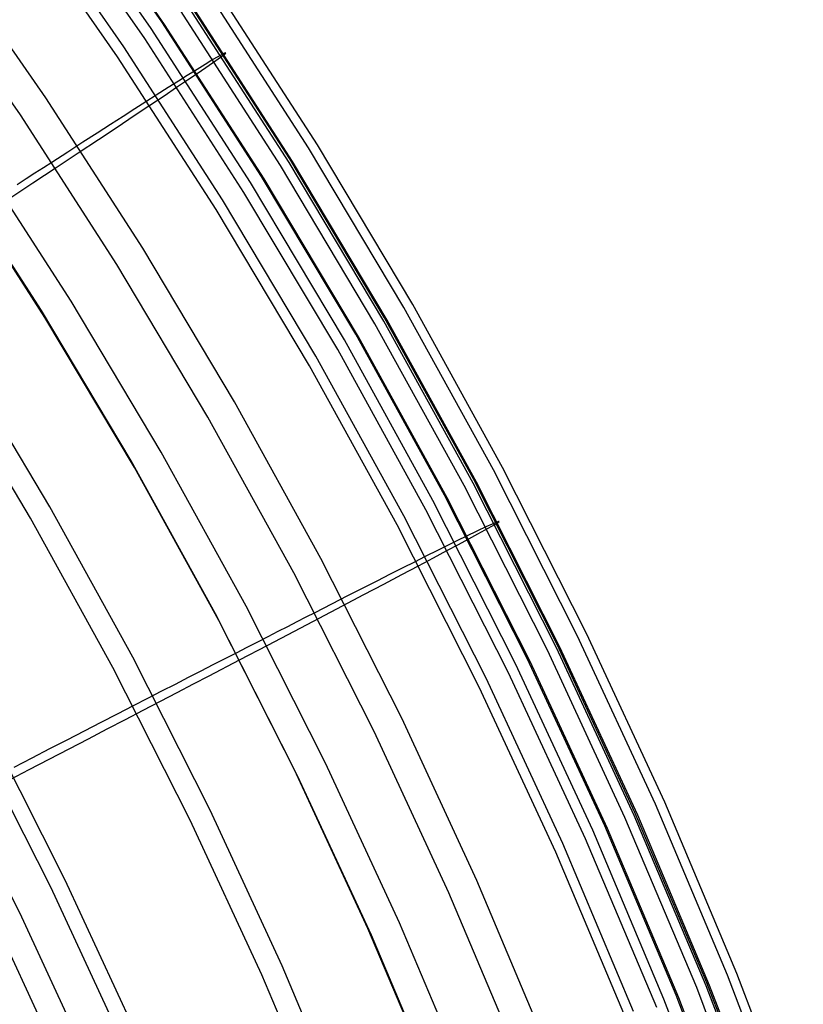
# Model space of a CAD drawing. Header units: millimetres. Extents: x 20498 to 21098, y 1199 to 1799.
# Tile 101 of 110: x 21036 to 21080, y 1609 to 1664. Entities that reach past the tile are written whole.
import ezdxf

# ---------------------------------------------------------------- set-up
doc = ezdxf.new("R2010")
doc.units = ezdxf.units.MM
doc.layers.add('Rico Pouf Ferm Living', color=7, linetype='Continuous', true_color=0x000000)

msp = doc.modelspace()

# ---------------------------------------------------------------- linework, layer by layer
at = {"layer": 'Rico Pouf Ferm Living'}
for p, q in [((21043.678, 1663.867, 141.365), (21037.813, 1672.303, 141.378)), ((21043.067, 1663.504, 120.468), (21037.216, 1671.92, 120.481)), ((21043.825, 1663.732, 245.82), (21037.958, 1672.171, 245.833)), ((21042.715, 1662.937, 268.617), (21036.875, 1671.338, 268.63)), ((21041.546, 1662.485, 120.823), (21035.732, 1670.849, 120.835)), ((21041.197, 1661.921, 268.234), (21035.393, 1670.27, 268.246)), ((21037.186, 1659.625, 93.532), (21031.475, 1667.84, 93.544)), ((21035.764, 1658.671, 94.313), (21030.087, 1666.838, 94.326)), ((21052.366, 1656.994, 220.349), (21046.729, 1665.734, 220.362)), ((21051.879, 1656.823, 160.581), (21046.252, 1665.548, 160.594)), ((21050.3, 1655.843, 160.675), (21044.708, 1664.514, 160.688)), ((21050.786, 1656.013, 220.276), (21045.184, 1664.699, 220.289)), ((21050.821, 1656.209, 141.17), (21045.217, 1664.898, 141.183)), ((21050.967, 1656.069, 246.029), (21045.362, 1664.76, 246.043)), ((21048.622, 1654.89, 120.455), (21043.067, 1663.504, 120.468)), ((21049.247, 1655.231, 141.352), (21043.678, 1663.867, 141.365)), ((21049.395, 1655.094, 245.807), (21043.825, 1663.732, 245.82)), ((21048.26, 1654.339, 268.604), (21042.715, 1662.937, 268.617)), ((21047.067, 1653.924, 120.81), (21041.546, 1662.485, 120.823)), ((21046.708, 1653.376, 268.221), (21041.197, 1661.921, 268.234)), ((21046.531, 1661.76, 160.684), (21046.093, 1661.495, 151.001)), ((21046.511, 1661.586, 233.08), (21047.01, 1661.941, 220.285)), ((21047.212, 1662.14, 190.015), (21046.531, 1661.76, 160.684)), ((21047.01, 1661.941, 220.285), (21047.242, 1662.125, 205.501)), ((21047.242, 1662.125, 205.501), (21047.212, 1662.14, 190.015)), ((21046.093, 1661.495, 151.001), (21045.493, 1661.124, 141.361)), ((21045.641, 1660.989, 245.816), (21046.128, 1661.321, 239.449)), ((21046.128, 1661.321, 239.449), (21046.511, 1661.586, 233.08)), ((21045.08, 1660.866, 136.179), (21044.594, 1660.559, 131.047)), ((21045.493, 1661.124, 141.361), (21045.08, 1660.866, 136.179)), ((21045.112, 1660.63, 251.478), (21045.641, 1660.989, 245.816)), ((21044.02, 1660.196, 125.937), (21043.346, 1659.766, 120.819)), ((21043.793, 1659.743, 262.629), (21044.497, 1660.216, 257.064)), ((21044.594, 1660.559, 131.047), (21044.02, 1660.196, 125.937)), ((21044.497, 1660.216, 257.064), (21045.112, 1660.63, 251.478)), ((21042.608, 1651.217, 93.519), (21037.186, 1659.625, 93.532)), ((21043.346, 1659.766, 120.819), (21042.773, 1659.4, 117.005)), ((21042.993, 1659.208, 268.229), (21043.793, 1659.743, 262.629)), ((21042.159, 1659.007, 113.338), (21041.501, 1658.585, 109.817)), ((21042.123, 1658.627, 273.734), (21042.993, 1659.208, 268.229)), ((21042.773, 1659.4, 117.005), (21042.159, 1659.007, 113.338)), ((21041.154, 1650.313, 94.3), (21035.764, 1658.671, 94.313)), ((21041.501, 1658.585, 109.817), (21040.8, 1658.133, 106.438)), ((21041.167, 1657.989, 279.228), (21042.123, 1658.627, 273.734)), ((21040.8, 1658.133, 106.438), (21040.052, 1657.652, 103.2)), ((21040.124, 1657.295, 284.687), (21041.167, 1657.989, 279.228)), ((21040.052, 1657.652, 103.2), (21039.257, 1657.139, 100.101)), ((21039.257, 1657.139, 100.101), (21038.414, 1656.594, 97.138)), ((21038.993, 1656.544, 290.084), (21040.124, 1657.295, 284.687)), ((21057.2, 1647.908, 160.567), (21051.879, 1656.823, 160.581)), ((21057.696, 1648.063, 220.335), (21052.366, 1656.994, 220.349)), ((21038.6, 1648.25, 311.293), (21033.269, 1656.515, 311.306)), ((21038.414, 1656.594, 97.138), (21037.521, 1656.017, 94.309)), ((21037.773, 1655.735, 295.393), (21038.993, 1656.544, 290.084)), ((21036.947, 1647.724, 84.3), (21031.649, 1655.938, 84.312)), ((21036.463, 1654.866, 300.589), (21037.773, 1655.735, 295.393)), ((21037.056, 1655.716, 92.945), (21036.577, 1655.406, 91.614)), ((21037.521, 1656.017, 94.309), (21037.056, 1655.716, 92.945)), ((21055.588, 1646.983, 160.661), (21050.3, 1655.843, 160.675)), ((21056.083, 1647.138, 220.262), (21050.786, 1656.013, 220.276)), ((21056.119, 1647.33, 141.156), (21050.821, 1656.209, 141.17)), ((21056.267, 1647.188, 246.015), (21050.967, 1656.069, 246.029)), ((21037.138, 1647.344, 310.527), (21031.84, 1655.56, 310.54)), ((21036.577, 1655.406, 91.614), (21036.085, 1655.087, 90.317)), ((21054.512, 1646.408, 141.338), (21049.247, 1655.231, 141.352)), ((21035.061, 1653.939, 305.645), (21036.463, 1654.866, 300.589)), ((21036.085, 1655.087, 90.317), (21035.577, 1654.758, 89.052)), ((21053.875, 1646.088, 120.441), (21048.622, 1654.89, 120.455)), ((21054.663, 1646.268, 245.793), (21049.395, 1655.094, 245.807)), ((21053.503, 1645.554, 268.591), (21048.26, 1654.339, 268.604)), ((21052.288, 1645.177, 120.796), (21047.067, 1653.924, 120.81)), ((21051.918, 1644.646, 268.207), (21046.708, 1653.376, 268.221)), ((21047.736, 1642.626, 93.505), (21042.608, 1651.217, 93.519)), ((21046.251, 1641.773, 94.287), (21041.154, 1650.313, 94.3)), ((21043.64, 1639.804, 311.28), (21038.6, 1648.25, 311.293)), ((21062.713, 1638.953, 220.32), (21057.696, 1648.063, 220.335)), ((21041.956, 1639.331, 84.287), (21036.947, 1647.724, 84.3)), ((21062.208, 1638.814, 160.553), (21057.2, 1647.908, 160.567)), ((21042.148, 1638.95, 310.514), (21037.138, 1647.344, 310.527)), ((21060.565, 1637.945, 160.647), (21055.588, 1646.983, 160.661)), ((21061.069, 1638.084, 220.248), (21056.083, 1647.138, 220.262)), ((21061.107, 1638.274, 141.142), (21056.119, 1647.33, 141.156)), ((21061.256, 1638.128, 246.001), (21056.267, 1647.188, 246.015)), ((21059.469, 1637.408, 141.324), (21054.512, 1646.408, 141.338)), ((21058.82, 1637.11, 120.427), (21053.875, 1646.088, 120.441)), ((21059.621, 1637.265, 245.779), (21054.663, 1646.268, 245.793)), ((21058.438, 1636.591, 268.576), (21053.503, 1645.554, 268.591)), ((21037.414, 1636.747, 74.707), (21032.498, 1644.984, 74.719)), ((21057.201, 1636.254, 120.782), (21052.288, 1645.177, 120.796)), ((21036.333, 1636.124, 76.189), (21031.439, 1644.324, 76.202)), ((21056.823, 1635.739, 268.193), (21051.918, 1644.646, 268.207)), ((21052.562, 1633.861, 93.492), (21047.736, 1642.626, 93.505)), ((21051.049, 1633.06, 94.273), (21046.251, 1641.773, 94.287)), ((21048.384, 1631.189, 311.266), (21043.64, 1639.804, 311.28)), ((21046.67, 1630.769, 84.273), (21041.956, 1639.331, 84.287)), ((21046.863, 1630.387, 310.501), (21042.148, 1638.95, 310.514)), ((21066.897, 1629.551, 160.538), (21062.208, 1638.814, 160.553)), ((21067.41, 1629.674, 220.305), (21062.713, 1638.953, 220.32)), ((21065.737, 1628.863, 220.233), (21061.069, 1638.084, 220.248)), ((21065.777, 1629.049, 141.127), (21061.107, 1638.274, 141.142)), ((21065.928, 1628.901, 245.986), (21061.256, 1638.128, 246.001)), ((21065.225, 1628.74, 160.632), (21060.565, 1637.945, 160.647)), ((21063.45, 1627.965, 120.412), (21058.82, 1637.11, 120.427)), ((21064.11, 1628.241, 141.31), (21059.469, 1637.408, 141.324)), ((21064.263, 1628.095, 245.765), (21059.621, 1637.265, 245.779)), ((21042.042, 1628.344, 74.693), (21037.414, 1636.747, 74.707)), ((21063.059, 1627.464, 268.562), (21058.438, 1636.591, 268.576)), ((21040.939, 1627.759, 76.176), (21036.333, 1636.124, 76.189)), ((21061.802, 1627.166, 120.767), (21057.201, 1636.254, 120.782)), ((21062.497, 1635.94, 189.974), (21061.776, 1635.629, 160.643)), ((21062.282, 1635.764, 220.244), (21062.529, 1635.923, 205.46)), ((21062.529, 1635.923, 205.46), (21062.497, 1635.94, 189.974)), ((21061.415, 1626.668, 268.178), (21056.823, 1635.739, 268.193)), ((21061.312, 1635.41, 150.96), (21060.675, 1635.101, 141.321)), ((21061.776, 1635.629, 160.643), (21061.312, 1635.41, 150.96)), ((21061.345, 1635.239, 239.409), (21061.752, 1635.463, 233.039)), ((21061.752, 1635.463, 233.039), (21062.282, 1635.764, 220.244)), ((21060.237, 1634.886, 136.139), (21059.721, 1634.63, 131.007)), ((21060.675, 1635.101, 141.321), (21060.237, 1634.886, 136.139)), ((21060.265, 1634.655, 251.438), (21060.827, 1634.957, 245.776)), ((21060.827, 1634.957, 245.776), (21061.345, 1635.239, 239.409)), ((21059.112, 1634.326, 125.896), (21058.397, 1633.967, 120.778)), ((21058.865, 1633.907, 262.588), (21059.613, 1634.306, 257.023)), ((21059.721, 1634.63, 131.007), (21059.112, 1634.326, 125.896)), ((21059.613, 1634.306, 257.023), (21060.265, 1634.655, 251.438)), ((21057.081, 1624.935, 93.477), (21052.562, 1633.861, 93.492)), ((21057.79, 1633.661, 116.965), (21057.138, 1633.332, 113.298)), ((21058.397, 1633.967, 120.778), (21057.79, 1633.661, 116.965)), ((21058.016, 1633.456, 268.189), (21058.865, 1633.907, 262.588)), ((21057.138, 1633.332, 113.298), (21056.44, 1632.979, 109.777)), ((21057.093, 1632.967, 273.694), (21058.016, 1633.456, 268.189)), ((21055.541, 1624.187, 94.259), (21051.049, 1633.06, 94.273)), ((21055.695, 1632.601, 106.398), (21054.902, 1632.197, 103.16)), ((21056.44, 1632.979, 109.777), (21055.695, 1632.601, 106.398)), ((21056.078, 1632.43, 279.188), (21057.093, 1632.967, 273.694)), ((21054.902, 1632.197, 103.16), (21054.059, 1631.768, 100.061)), ((21054.971, 1631.846, 284.647), (21056.078, 1632.43, 279.188)), ((21054.059, 1631.768, 100.061), (21053.164, 1631.311, 97.098)), ((21053.77, 1631.214, 290.044), (21054.971, 1631.846, 284.647)), ((21052.827, 1622.414, 311.252), (21048.384, 1631.189, 311.266)), ((21053.164, 1631.311, 97.098), (21052.216, 1630.828, 94.27)), ((21052.475, 1630.533, 295.353), (21053.77, 1631.214, 290.044)), ((21051.085, 1622.049, 84.259), (21046.67, 1630.769, 84.273)), ((21051.278, 1621.666, 310.487), (21046.863, 1630.387, 310.501)), ((21051.085, 1629.803, 300.549), (21052.475, 1630.533, 295.353)), ((21051.723, 1630.575, 92.905), (21051.215, 1630.315, 91.575)), ((21052.216, 1630.828, 94.27), (21051.723, 1630.575, 92.905)), ((21050.692, 1630.048, 90.277), (21050.153, 1629.772, 89.013)), ((21051.215, 1630.315, 91.575), (21050.692, 1630.048, 90.277)), ((21049.597, 1629.487, 87.78), (21049.024, 1629.193, 86.579)), ((21049.597, 1629.023, 305.606), (21051.085, 1629.803, 300.549)), ((21050.153, 1629.772, 89.013), (21049.597, 1629.487, 87.78)), ((21071.262, 1620.131, 160.522), (21066.897, 1629.551, 160.538)), ((21071.783, 1620.238, 220.29), (21067.41, 1629.674, 220.305)), ((21048.431, 1628.889, 85.409), (21047.818, 1628.574, 84.27)), ((21048.01, 1628.192, 310.497), (21049.597, 1629.023, 305.606)), ((21049.024, 1629.193, 86.579), (21048.431, 1628.889, 85.409)), ((21069.563, 1619.379, 160.617), (21065.225, 1628.74, 160.632)), ((21070.082, 1619.485, 220.218), (21065.737, 1628.863, 220.233)), ((21070.124, 1619.668, 141.112), (21065.777, 1629.049, 141.127)), ((21070.276, 1619.517, 245.971), (21065.928, 1628.901, 245.986)), ((21046.374, 1619.786, 74.68), (21042.042, 1628.344, 74.693)), ((21046.324, 1627.311, 315.207), (21048.01, 1628.192, 310.497)), ((21047.184, 1628.249, 83.16), (21046.528, 1627.912, 82.079)), ((21047.818, 1628.574, 84.27), (21047.184, 1628.249, 83.16)), ((21068.43, 1618.918, 141.295), (21064.11, 1628.241, 141.31)), ((21045.253, 1619.239, 76.162), (21040.939, 1627.759, 76.176)), ((21046.528, 1627.912, 82.079), (21045.848, 1627.563, 81.028)), ((21067.759, 1618.665, 120.397), (21063.45, 1627.965, 120.412)), ((21068.585, 1618.769, 245.749), (21064.263, 1628.095, 245.765)), ((21045.144, 1627.201, 80.003), (21044.415, 1626.826, 79.007)), ((21045.848, 1627.563, 81.028), (21045.144, 1627.201, 80.003)), ((21045.442, 1626.85, 317.497), (21046.324, 1627.311, 315.207)), ((21066.085, 1617.923, 120.752), (21061.802, 1627.166, 120.767)), ((21067.361, 1618.181, 268.547), (21063.059, 1627.464, 268.562)), ((21044.415, 1626.826, 79.007), (21043.658, 1626.437, 78.036)), ((21044.534, 1626.375, 319.748), (21045.442, 1626.85, 317.497)), ((21065.69, 1617.442, 268.163), (21061.415, 1626.668, 268.178)), ((21042.874, 1626.033, 77.092), (21042.06, 1625.615, 76.172)), ((21043.658, 1626.437, 78.036), (21042.874, 1626.033, 77.092)), ((21043.598, 1625.887, 321.961), (21044.534, 1626.375, 319.748)), ((21042.06, 1625.615, 76.172), (21041.17, 1625.156, 75.23)), ((21042.635, 1625.384, 324.139), (21043.598, 1625.887, 321.961)), ((21041.17, 1625.156, 75.23), (21040.257, 1624.686, 74.326)), ((21040.624, 1624.335, 328.397), (21041.644, 1624.867, 326.283)), ((21041.644, 1624.867, 326.283), (21042.635, 1625.384, 324.139)), ((21061.288, 1615.857, 93.463), (21057.081, 1624.935, 93.477)), ((21040.257, 1624.686, 74.326), (21039.322, 1624.205, 73.457)), ((21039.575, 1623.788, 330.482), (21040.624, 1624.335, 328.397)), ((21038.274, 1615.874, 67.85), (21034.082, 1624.154, 67.864)), ((21039.322, 1624.205, 73.457), (21038.367, 1623.713, 72.623)), ((21038.496, 1623.226, 332.541), (21039.575, 1623.788, 330.482)), ((21059.723, 1615.163, 94.245), (21055.541, 1624.187, 94.259)), ((21037.461, 1615.477, 69.597), (21033.283, 1623.728, 69.61)), ((21036.247, 1622.055, 336.588), (21038.496, 1623.226, 332.541)), ((21037.393, 1623.211, 71.823), (21036.401, 1622.699, 71.054)), ((21038.367, 1623.713, 72.623), (21037.393, 1623.211, 71.823)), ((21036.401, 1622.699, 71.054), (21035.393, 1622.18, 70.316)), ((21035.726, 1614.054, 345.707), (21031.582, 1622.24, 345.72)), ((21056.962, 1613.491, 311.238), (21052.827, 1622.414, 311.252)), ((21033.873, 1620.818, 340.556), (21036.247, 1622.055, 336.588)), ((21055.195, 1613.18, 84.245), (21051.085, 1622.049, 84.259)), ((21055.388, 1612.796, 310.473), (21051.278, 1621.666, 310.487)), ((21075.298, 1610.566, 160.507), (21071.262, 1620.131, 160.522)), ((21075.826, 1610.655, 220.274), (21071.783, 1620.238, 220.29)), ((21050.407, 1611.082, 74.666), (21046.374, 1619.786, 74.68)), ((21073.573, 1609.873, 160.601), (21069.563, 1619.379, 160.617)), ((21074.1, 1609.962, 220.202), (21070.082, 1619.485, 220.218)), ((21074.143, 1610.142, 141.096), (21070.124, 1619.668, 141.112)), ((21074.296, 1609.988, 245.956), (21070.276, 1619.517, 245.971)), ((21049.268, 1610.574, 76.148), (21045.253, 1619.239, 76.162)), ((21072.424, 1609.451, 141.279), (21068.43, 1618.918, 141.295)), ((21071.743, 1609.22, 120.382), (21067.759, 1618.665, 120.397)), ((21072.58, 1609.299, 245.734), (21068.585, 1618.769, 245.749)), ((21070.045, 1608.538, 120.737), (21066.085, 1617.923, 120.752)), ((21071.338, 1608.754, 268.531), (21067.361, 1618.181, 268.547)), ((21069.643, 1608.074, 268.148), (21065.69, 1617.442, 268.163)), ((21042.176, 1607.454, 67.837), (21038.274, 1615.874, 67.85)), ((21065.177, 1606.639, 93.447), (21061.288, 1615.857, 93.463)), ((21041.35, 1607.085, 69.583), (21037.461, 1615.477, 69.597)), ((21063.589, 1605.999, 94.23), (21059.723, 1615.163, 94.245)), ((21039.584, 1605.73, 345.693), (21035.726, 1614.054, 345.707)), ((21038.255, 1605.144, 344.441), (21034.419, 1613.423, 344.454)), ((21060.785, 1604.429, 311.223), (21056.962, 1613.491, 311.238)), ((21058.994, 1604.175, 84.23), (21055.195, 1613.18, 84.245)), ((21059.188, 1603.789, 310.458), (21055.388, 1612.796, 310.473)), ((21052.979, 1601.776, 76.134), (21049.268, 1610.574, 76.148)), ((21054.136, 1602.244, 74.651), (21050.407, 1611.082, 74.666)), ((21078.999, 1600.866, 160.491), (21075.298, 1610.566, 160.507)), ((21079.533, 1600.938, 220.258), (21075.826, 1610.655, 220.274)), ((21077.829, 1600.482, 141.08), (21074.143, 1610.142, 141.096)), ((21077.983, 1600.325, 245.94), (21074.296, 1609.988, 245.956)), ((21076.087, 1599.851, 141.263), (21072.424, 1609.451, 141.279)), ((21077.251, 1600.233, 160.585), (21073.573, 1609.873, 160.601)), ((21077.784, 1600.306, 220.186), (21074.1, 1609.962, 220.202)), ((21075.397, 1599.644, 120.366), (21071.743, 1609.22, 120.382)), ((21076.244, 1599.697, 245.718), (21072.58, 1609.299, 245.734))]:
    msp.add_line(p, q, dxfattribs=at)

doc.saveas('drawing.dxf')
